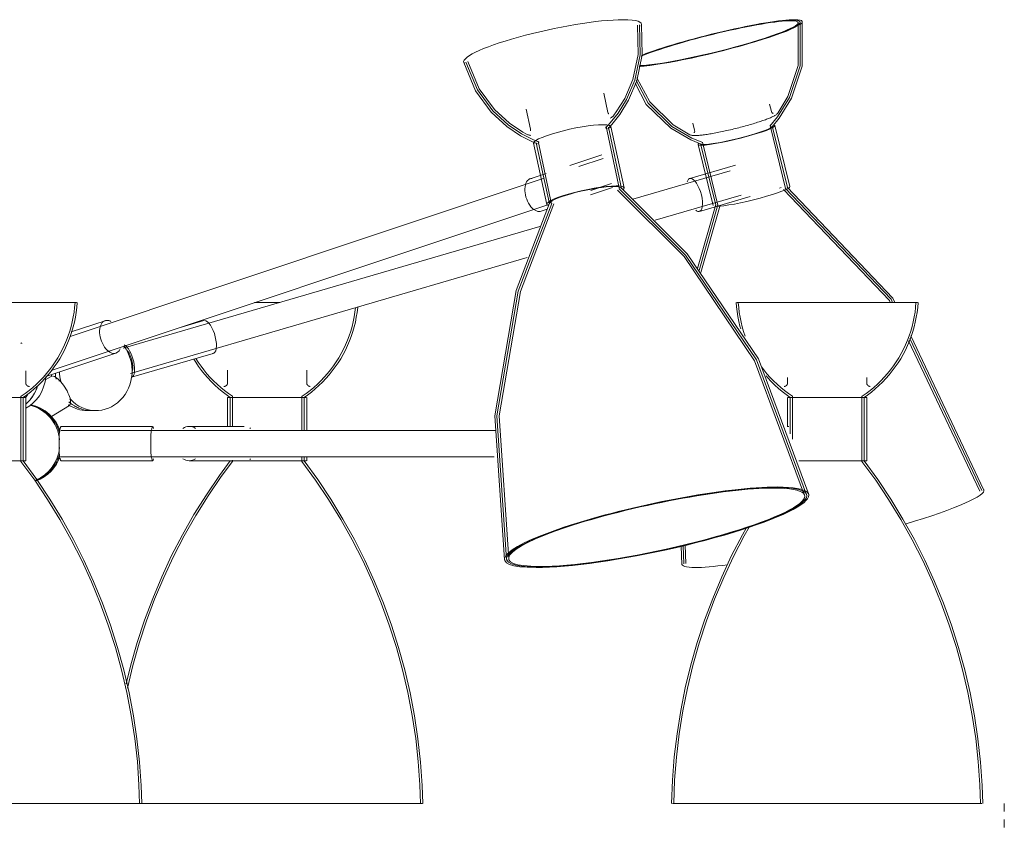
# Model space of a CAD drawing. Header units: millimetres. Extents: x 5752 to 11379, y 522 to 7258.
# Tile 5 of 15: x 6820 to 7194, y 835 to 1140. Entities that reach past the tile are written whole.
import ezdxf

# ---------------------------------------------------------------- set-up
doc = ezdxf.new("R2010")
doc.units = ezdxf.units.MM
doc.linetypes.add('Dash', pattern=[6, 3, -3])
doc.layers.add('A-ANNO-DIMS', color=7, linetype='Dash', lineweight=9, true_color=0xd2d2d2)
doc.layers.add('E-LITE-EQPM', color=7, linetype='Continuous', lineweight=20)

# ---------------------------------------------------------------- blocks, each defined once
blk = doc.blocks.new('20047 - 20047 RETRO Copper pendant lamp 12L-458346-Alzado_PDF')
at = {"layer": 'E-LITE-EQPM'}
for p, q in [((7043.21, 1105), (7041.62, 1112.38)), ((7012.26, 1106.23), (7013.88, 1098.69)), ((7105.24, 1105.42), (7104.56, 1108.16)), ((7047.65, 1075.82), (7042.52, 1099.67)), ((7048.37, 1076.24), (7043.39, 1099.43)), ((7049.35, 1076.45), (7044.36, 1099.64)), ((7075.45, 1100.91), (7076.11, 1098.26)), ((7110.57, 1076.19), (7104.71, 1100.05)), ((7111.29, 1076.64), (7105.58, 1099.83)), ((7112.26, 1076.88), (7106.56, 1100.06)), ((7015.04, 1093.33), (7020.02, 1070.15)), ((7016.01, 1093.54), (7021, 1070.36)), ((7016.71, 1094.12), (7021.84, 1070.26)), ((7077.42, 1092.9), (7083.12, 1069.72)), ((7078.39, 1093.14), (7084.1, 1069.96)), ((7079.07, 1093.74), (7084.94, 1069.89)), ((7040.88, 1088.95), (7028.76, 1084.9)), ((7041.36, 1087.53), (7032.19, 1084.47)), ((7091.56, 1085.01), (7074.28, 1079.96)), ((7019, 1080.06), (6839.2, 1020.05)), ((7019.8, 1081.91), (7013.74, 1079.89)), ((7089.54, 1082.86), (7052.72, 1072.11)), ((7036.58, 1073.81), (7045, 1076.62)), ((7036.7, 1075.43), (7044.52, 1078.04)), ((7108.27, 1076.35), (7108.95, 1076.54)), ((7061.11, 1064.14), (7093.82, 1073.69)), ((7077.92, 1067.49), (7097.13, 1073.09)), ((6832.05, 1007.12), (7020.83, 1070.13)), ((7017.86, 1067.56), (7020.22, 1068.35)), ((7077.19, 1045.87), (7084.11, 1070.08)), ((7077.81, 1045.09), (7084.95, 1070)), ((7077.81, 1045.09), (7084.95, 1070)), ((7078.43, 1044.31), (7085.79, 1069.92)), ((7017.35, 1061.78), (6859.27, 1015.63)), ((6862.08, 1006.03), (7012.63, 1049.99)), ((6773.1, 1032.95), (6821.07, 1032.95)), ((6821.07, 1032.95), (6841.65, 1032.95)), ((6909.12, 1032.95), (6918.7, 1032.95)), ((7092.1, 1032.95), (7160.64, 1032.95)), ((6852.46, 1026.06), (6839.63, 1021.77)), ((6889.88, 1026.13), (6880.58, 1023.41)), ((7185.86, 961.83), (7158.09, 1020.32)), ((7184.31, 961.45), (7157.28, 1018.36)), ((7185.08, 961.64), (7157.68, 1019.34)), ((7185.08, 961.64), (7157.68, 1019.34)), ((6829.94, 1004.84), (6856.57, 1013.72)), ((6862.5, 1004.59), (6893.52, 1013.65)), ((6822.37, 1002.5), (6822.37, 1007.08)), ((6831.99, 1004.95), (6829.8, 1003.57)), ((6898.95, 1007.3), (6898.95, 1002.5)), ((6928.95, 1002.5), (6928.95, 1007.34)), ((6834.98, 1003.19), (6835.64, 1003.19)), ((6835.64, 1003.19), (6835.28, 1002.96)), ((7111.37, 1004.57), (7111.37, 1002.5)), ((7141.37, 1002.5), (7141.37, 1004.56)), ((6820.57, 972.68), (6820.57, 997.38)), ((6900.75, 997.38), (6900.75, 985.76)), ((6927.15, 984.45), (6927.15, 997.38)), ((7113.17, 997.38), (7113.17, 981.08)), ((7139.57, 972.68), (7139.57, 997.38)), ((6822.37, 996.95), (6813.33, 996.95)), ((6821.37, 972.95), (6821.37, 996.95)), ((6822.37, 972.95), (6822.37, 996.95)), ((6832.12, 989.67), (6838.92, 993.95)), ((6839.04, 996.08), (6839.31, 996.26)), ((6898.95, 996.95), (6898.95, 985.95)), ((6905.01, 996.95), (6898.95, 996.95)), ((6899.95, 996.95), (6899.95, 985.95)), ((6928.79, 996.95), (6905.01, 996.95)), ((6927.95, 984.45), (6927.95, 996.95)), ((6928.95, 984.45), (6928.95, 996.95)), ((7111.37, 996.95), (7111.37, 985.81)), ((7141.27, 996.95), (7111.47, 996.95)), ((7112.37, 996.95), (7112.37, 983.18)), ((7140.37, 972.95), (7140.37, 996.95)), ((7141.37, 996.95), (7141.27, 996.95)), ((7141.37, 972.95), (7141.37, 996.95)), ((6845.79, 991.95), (6847.38, 991.95)), ((6847.38, 991.95), (6848.96, 991.95)), ((6835.45, 984.45), (6835.25, 984.45)), ((6870.52, 985.95), (6835.75, 985.95)), ((7000.49, 984.45), (6835.75, 984.45)), ((6905.26, 985.95), (6884.39, 985.95)), ((7111.9, 985.95), (7111.32, 985.95)), ((6813.33, 972.95), (6822.37, 972.95)), ((6835.25, 974.45), (6835.45, 974.45)), ((6835.75, 974.45), (7000.09, 974.45)), ((6835.75, 972.95), (6870.52, 972.95)), ((6884.39, 972.95), (6905.26, 972.95)), ((6900.75, 973.14), (6900.75, 972.68)), ((6905.01, 972.95), (6928.79, 972.95)), ((6927.15, 972.68), (6927.15, 974.45)), ((6927.95, 972.95), (6927.95, 974.45)), ((6928.95, 972.95), (6928.95, 974.45)), ((7115.57, 972.95), (7141.27, 972.95)), ((7141.27, 972.95), (7141.37, 972.95)), ((7071.28, 933.65), (7071.01, 940.56)), ((7072.05, 933.84), (7071.78, 940.73)), ((7072.05, 933.84), (7071.78, 940.73)), ((7072.83, 934.03), (7072.56, 940.89)), ((6830.8, 842.95), (6748.42, 842.95)), ((6866.33, 842.95), (6830.8, 842.95)), ((6878.77, 842.95), (6866.04, 842.95)), ((6972.92, 842.95), (6878.77, 842.95)), ((7184.98, 842.95), (7067.72, 842.95)), ((7185.02, 842.95), (7184.98, 842.95))]:
    blk.add_line(p, q, dxfattribs=at)
at = {"layer": 'E-LITE-EQPM', "flags": 128}
for points in [[(7116.17, 1139.28), (7116.14, 1122.71), (7112.15, 1110.73), (7107.57, 1103.33), (7104.6, 1099.8)], [(7116.17, 1139.28), (7116.14, 1122.71), (7112.15, 1110.73), (7107.57, 1103.33), (7104.6, 1099.8)], [(7116.94, 1139.47), (7116.93, 1122.61), (7112.88, 1110.4), (7108.22, 1102.86), (7105.48, 1099.57)], [(7055.17, 1138.29), (7055.46, 1126.91), (7053.43, 1117.27), (7050.32, 1109.97), (7047.06, 1104.74), (7044.08, 1101.04), (7042.26, 1099.12)], [(7055.17, 1138.29), (7055.46, 1126.91), (7053.43, 1117.27), (7050.32, 1109.97), (7047.06, 1104.74), (7044.08, 1101.04), (7042.26, 1099.12)], [(7055.96, 1138.46), (7056.26, 1126.88), (7054.2, 1117.05), (7051.04, 1109.62), (7047.72, 1104.29), (7044.68, 1100.51), (7043.12, 1098.86)], [(7054.39, 1138.12), (7054.66, 1126.95), (7052.66, 1117.48), (7049.6, 1110.32), (7046.4, 1105.19), (7045.46, 1103.94)], [(7115.39, 1139.09), (7115.34, 1122.82), (7111.42, 1111.06), (7107.61, 1104.73)], [(6990.07, 1124.29), (6994.42, 1113.99), (7000.14, 1106.18), (7005.87, 1100.91), (7010.89, 1097.55), (7012.27, 1096.8)], [(6988.5, 1123.95), (6992.99, 1113.27), (6998.91, 1105.16), (7004.84, 1099.68), (7010.06, 1096.19), (7014.38, 1094), (7016.49, 1093.13)], [(6989.29, 1124.12), (6993.71, 1113.63), (6999.52, 1105.67), (7005.35, 1100.3), (7010.48, 1096.87), (7014.72, 1094.72), (7017.17, 1093.73)], [(6989.29, 1124.12), (6993.71, 1113.63), (6999.52, 1105.67), (7005.35, 1100.3), (7010.48, 1096.87), (7014.72, 1094.72), (7017.17, 1093.73)], [(7053.87, 1117.19), (7058.43, 1108.52), (7067.52, 1099.75), (7075.01, 1095.32), (7079.28, 1093.58)], [(7053.87, 1117.19), (7058.43, 1108.52), (7067.52, 1099.75), (7075.01, 1095.32), (7079.28, 1093.58)], [(7054.23, 1118.2), (7059.09, 1108.99), (7068.02, 1100.38), (7074.33, 1096.54)], [(7053.52, 1116.17), (7057.78, 1108.06), (7067.03, 1099.12), (7074.65, 1094.6), (7078.61, 1092.96)], [(7043.21, 1105), (7043.29, 1104.76), (7043.4, 1104.6), (7043.49, 1104.5), (7043.54, 1104.47), (7043.55, 1104.46)], [(7045.46, 1103.94), (7045.27, 1103.71), (7045.06, 1103.51), (7044.83, 1103.32), (7044.6, 1103.14), (7044.34, 1102.97), (7044.07, 1102.8)], [(7107.61, 1104.73), (7107.42, 1104.49), (7107.22, 1104.31), (7107.02, 1104.15), (7106.81, 1104), (7106.59, 1103.87), (7106.35, 1103.73), (7106.1, 1103.59), (7105.83, 1103.45), (7105.53, 1103.31), (7105.22, 1103.17), (7104.89, 1103.03), (7104.54, 1102.88), (7104.17, 1102.73), (7103.77, 1102.58), (7103.36, 1102.42), (7102.94, 1102.26), (7102.49, 1102.1), (7102.03, 1101.94), (7101.55, 1101.78), (7101.05, 1101.61), (7100.54, 1101.44), (7100.01, 1101.27), (7099.47, 1101.1), (7098.92, 1100.93), (7098.35, 1100.76), (7097.77, 1100.59), (7097.18, 1100.42), (7096.59, 1100.25), (7095.98, 1100.08), (7095.37, 1099.91), (7094.74, 1099.74), (7094.12, 1099.57), (7093.49, 1099.41), (7092.85, 1099.24), (7092.21, 1099.08), (7091.57, 1098.92), (7090.93, 1098.76), (7090.29, 1098.61), (7089.65, 1098.46), (7089.01, 1098.31), (7088.38, 1098.17), (7087.75, 1098.03), (7087.12, 1097.89), (7086.5, 1097.76), (7085.89, 1097.63), (7085.28, 1097.51), (7084.69, 1097.39), (7084.1, 1097.27), (7083.52, 1097.16), (7082.96, 1097.06), (7082.41, 1096.96), (7081.87, 1096.87), (7081.34, 1096.78), (7080.83, 1096.7), (7080.34, 1096.63), (7079.86, 1096.56), (7079.4, 1096.5), (7078.95, 1096.44), (7078.53, 1096.39), (7078.12, 1096.35), (7077.73, 1096.31), (7077.36, 1096.28), (7077, 1096.26), (7076.67, 1096.25), (7076.35, 1096.24), (7076.16, 1096.24)], [(7105.24, 1105.42), (7105.42, 1105.03), (7105.64, 1104.79), (7105.79, 1104.69), (7105.86, 1104.66)], [(7013.88, 1098.69), (7013.9, 1098.44), (7013.87, 1098.25), (7013.83, 1098.12), (7013.8, 1098.07), (7013.79, 1098.06)], [(7076.11, 1098.26), (7076.13, 1097.82), (7076.04, 1097.52), (7075.95, 1097.36), (7075.91, 1097.3)], [(7012.27, 1096.8), (7012.54, 1096.67), (7012.81, 1096.57), (7013.09, 1096.49), (7013.38, 1096.43), (7013.69, 1096.37), (7014, 1096.33)], [(7074.33, 1096.54), (7074.61, 1096.43), (7074.86, 1096.35), (7075.12, 1096.3), (7075.37, 1096.27), (7075.63, 1096.25), (7075.9, 1096.24), (7076.16, 1096.24)], [(7118.59, 959.99), (7099.55, 1011.18), (7072.7, 1050.96), (7047.5, 1076.03)], [(7118.59, 959.99), (7099.55, 1011.18), (7072.7, 1050.96), (7047.5, 1076.03)], [(7119.37, 960.16), (7100.27, 1011.54), (7073.32, 1051.47), (7048.22, 1076.47)], [(7150.34, 1032.95), (7149.97, 1033.74), (7109.8, 1075.83)], [(7151.22, 1032.95), (7150.62, 1034.2), (7110.51, 1076.29)], [(7151.22, 1032.95), (7150.62, 1034.2), (7110.51, 1076.29)], [(7152.09, 1032.95), (7151.28, 1034.66), (7111.22, 1076.74)], [(7117.81, 959.82), (7098.84, 1010.82), (7072.09, 1050.45), (7046.79, 1075.59)], [(7004.01, 935.35), (7000.3, 990.03), (7008.44, 1037.52), (7021.04, 1070.63)], [(7004.79, 935.51), (7001.1, 990), (7009.21, 1037.31), (7021.88, 1070.52)], [(7004.79, 935.51), (7001.1, 990), (7009.21, 1037.31), (7021.88, 1070.52)], [(7005.58, 935.68), (7001.9, 989.96), (7009.99, 1037.1), (7022.71, 1070.41)], [(6841.07, 1032.95), (6840.92, 1031.11), (6840.7, 1029.28), (6840.4, 1027.46), (6840.03, 1025.65), (6839.59, 1023.86), (6839.08, 1022.09), (6838.49, 1020.34), (6837.84, 1018.61), (6837.12, 1016.91), (6836.33, 1015.24), (6835.48, 1013.61), (6834.56, 1012.01), (6833.58, 1010.45), (6832.53, 1008.93), (6831.43, 1007.45), (6830.26, 1006.01), (6829.05, 1004.63), (6827.77, 1003.29), (6826.45, 1002.01), (6825.07, 1000.78), (6823.65, 999.61), (6822.18, 998.49), (6820.66, 997.44), (6820.57, 997.38)], [(6841.87, 1032.95), (6841.72, 1031.08), (6841.5, 1029.21), (6841.2, 1027.36), (6840.82, 1025.52), (6840.38, 1023.7), (6839.86, 1021.9), (6839.27, 1020.11), (6838.6, 1018.36), (6837.87, 1016.63), (6837.07, 1014.93), (6836.2, 1013.27), (6835.27, 1011.64), (6834.27, 1010.05), (6833.21, 1008.5), (6832.09, 1006.99), (6830.91, 1005.54), (6829.67, 1004.12), (6828.37, 1002.76), (6827.03, 1001.46), (6825.63, 1000.21), (6824.18, 999.01), (6822.69, 997.87), (6821.37, 996.95)], [(6947.49, 1031), (6947.27, 1029.28), (6946.98, 1027.46), (6946.61, 1025.65), (6946.17, 1023.86), (6945.65, 1022.09), (6945.07, 1020.34), (6944.42, 1018.61), (6943.7, 1016.91), (6942.91, 1015.24), (6942.05, 1013.61), (6941.13, 1012.01), (6940.15, 1010.45), (6939.11, 1008.93), (6938, 1007.45), (6936.84, 1006.01), (6935.62, 1004.63), (6934.35, 1003.29), (6933.02, 1002.01), (6931.65, 1000.78), (6930.22, 999.61), (6928.75, 998.49), (6927.24, 997.44), (6927.15, 997.38)], [(6948.3, 1031.08), (6948.07, 1029.21), (6947.77, 1027.36), (6947.4, 1025.52), (6946.95, 1023.7), (6946.43, 1021.9), (6945.84, 1020.11), (6945.18, 1018.36), (6944.45, 1016.63), (6943.65, 1014.93), (6942.78, 1013.27), (6941.85, 1011.64), (6940.85, 1010.05), (6939.79, 1008.5), (6938.66, 1006.99), (6937.48, 1005.54), (6936.25, 1004.12), (6934.95, 1002.76), (6933.6, 1001.46), (6932.21, 1000.21), (6930.76, 999.01), (6929.26, 997.87), (6927.95, 996.95)], [(7093.59, 1022.93), (7093.3, 1023.96), (7092.86, 1025.79), (7092.5, 1027.63), (7092.21, 1029.48), (7092, 1031.35), (7091.87, 1032.95)], [(7095.29, 1020.23), (7094.7, 1021.98), (7094.18, 1023.75), (7093.74, 1025.55), (7093.36, 1027.35), (7093.06, 1029.17), (7092.83, 1031), (7092.68, 1032.84), (7092.67, 1032.95)], [(7160.07, 1032.95), (7159.92, 1031.11), (7159.7, 1029.28), (7159.4, 1027.46), (7159.03, 1025.65), (7158.59, 1023.86), (7158.08, 1022.09), (7157.49, 1020.34), (7156.84, 1018.61), (7156.12, 1016.91), (7155.33, 1015.24), (7154.48, 1013.61), (7153.56, 1012.01), (7152.57, 1010.45), (7151.53, 1008.93), (7150.42, 1007.45), (7149.26, 1006.01), (7148.04, 1004.63), (7146.77, 1003.29), (7145.44, 1002.01), (7144.07, 1000.78), (7142.64, 999.61), (7141.17, 998.49), (7139.66, 997.44), (7139.57, 997.38)], [(7160.87, 1032.95), (7160.72, 1031.08), (7160.5, 1029.21), (7160.2, 1027.36), (7159.82, 1025.52), (7159.37, 1023.7), (7158.85, 1021.9), (7158.26, 1020.11), (7157.6, 1018.36), (7156.87, 1016.63), (7156.07, 1014.93), (7155.2, 1013.27), (7154.27, 1011.64), (7153.27, 1010.05), (7152.21, 1008.5), (7151.09, 1006.99), (7149.91, 1005.54), (7148.67, 1004.12), (7147.37, 1002.76), (7146.03, 1001.46), (7144.63, 1000.21), (7143.18, 999.01), (7141.69, 997.87), (7140.37, 996.95)], [(6820.45, 1017.65), (6820.55, 1017.62), (6820.65, 1017.59), (6820.75, 1017.55), (6820.85, 1017.5), (6820.94, 1017.46)], [(6899.95, 996.95), (6898.42, 998.03), (6896.93, 999.18), (6895.49, 1000.38), (6894.1, 1001.64), (6892.76, 1002.96), (6891.47, 1004.33), (6890.24, 1005.74), (6889.07, 1007.21), (6887.96, 1008.72), (6886.91, 1010.28), (6886.13, 1011.53)], [(6900.75, 997.38), (6899.23, 998.43), (6897.76, 999.54), (6896.34, 1000.71), (6894.96, 1001.94), (6893.63, 1003.22), (6892.35, 1004.55), (6891.13, 1005.93), (6889.96, 1007.36), (6888.86, 1008.84), (6887.81, 1010.36), (6886.92, 1011.76)], [(7113.17, 997.38), (7111.66, 998.43), (7110.18, 999.54), (7108.76, 1000.71), (7107.38, 1001.94), (7106.05, 1003.22), (7104.77, 1004.55), (7103.55, 1005.93), (7102.39, 1007.36), (7101.5, 1008.55)], [(7112.37, 996.95), (7110.84, 998.03), (7109.35, 999.18), (7107.91, 1000.38), (7106.52, 1001.64), (7105.18, 1002.96), (7103.89, 1004.33), (7103.21, 1005.12)], [(6822.37, 1002.5), (6822.38, 1002.44), (6822.38, 1002.39), (6822.38, 1002.33), (6822.39, 1002.28), (6822.4, 1002.23), (6822.41, 1002.17), (6822.43, 1002.12), (6822.44, 1002.07), (6822.46, 1002.02), (6822.48, 1001.97), (6822.5, 1001.92), (6822.53, 1001.87), (6822.56, 1001.82), (6822.58, 1001.77), (6822.61, 1001.73), (6822.65, 1001.68), (6822.68, 1001.64), (6822.71, 1001.6), (6822.75, 1001.56), (6822.79, 1001.52), (6822.83, 1001.48), (6822.87, 1001.44), (6822.91, 1001.41), (6822.96, 1001.38), (6823, 1001.35), (6823.05, 1001.32), (6823.1, 1001.29), (6823.15, 1001.27), (6823.2, 1001.24), (6823.25, 1001.22), (6823.3, 1001.2), (6823.35, 1001.19), (6823.4, 1001.17), (6823.46, 1001.16), (6823.51, 1001.15), (6823.56, 1001.14), (6823.62, 1001.14), (6823.67, 1001.13), (6823.73, 1001.13), (6823.74, 1001.13)], [(6897.58, 1001.13), (6897.64, 1001.13), (6897.69, 1001.13), (6897.75, 1001.14), (6897.8, 1001.15), (6897.85, 1001.16), (6897.91, 1001.17), (6897.96, 1001.18), (6898.01, 1001.2), (6898.06, 1001.22), (6898.11, 1001.24), (6898.16, 1001.26), (6898.21, 1001.28), (6898.26, 1001.31), (6898.31, 1001.34), (6898.35, 1001.37), (6898.4, 1001.4), (6898.44, 1001.43), (6898.48, 1001.47), (6898.52, 1001.51), (6898.56, 1001.54), (6898.6, 1001.58), (6898.64, 1001.63), (6898.67, 1001.67), (6898.7, 1001.71), (6898.73, 1001.76), (6898.76, 1001.81), (6898.79, 1001.85), (6898.81, 1001.9), (6898.84, 1001.95), (6898.86, 1002), (6898.88, 1002.05), (6898.89, 1002.11), (6898.91, 1002.16), (6898.92, 1002.21), (6898.93, 1002.27), (6898.94, 1002.32), (6898.94, 1002.37), (6898.95, 1002.43), (6898.95, 1002.48), (6898.95, 1002.5)], [(6928.95, 1002.5), (6928.95, 1002.44), (6928.95, 1002.39), (6928.96, 1002.33), (6928.97, 1002.28), (6928.98, 1002.23), (6928.99, 1002.17), (6929, 1002.12), (6929.02, 1002.07), (6929.04, 1002.02), (6929.06, 1001.97), (6929.08, 1001.92), (6929.11, 1001.87), (6929.13, 1001.82), (6929.16, 1001.77), (6929.19, 1001.73), (6929.22, 1001.68), (6929.25, 1001.64), (6929.29, 1001.6), (6929.33, 1001.56), (6929.37, 1001.52), (6929.41, 1001.48), (6929.45, 1001.44), (6929.49, 1001.41), (6929.53, 1001.38), (6929.58, 1001.35), (6929.63, 1001.32), (6929.67, 1001.29), (6929.72, 1001.27), (6929.77, 1001.24), (6929.82, 1001.22), (6929.87, 1001.2), (6929.93, 1001.19), (6929.98, 1001.17), (6930.03, 1001.16), (6930.09, 1001.15), (6930.14, 1001.14), (6930.19, 1001.14), (6930.25, 1001.13), (6930.3, 1001.13), (6930.32, 1001.13)], [(7110.06, 1001.13), (7110.11, 1001.13), (7110.17, 1001.14), (7110.22, 1001.15), (7110.28, 1001.16), (7110.33, 1001.17), (7110.38, 1001.18), (7110.43, 1001.2), (7110.49, 1001.22), (7110.54, 1001.24), (7110.59, 1001.26), (7110.64, 1001.28), (7110.68, 1001.31), (7110.73, 1001.34), (7110.78, 1001.37), (7110.82, 1001.4), (7110.86, 1001.43), (7110.91, 1001.47), (7110.95, 1001.51), (7110.99, 1001.54), (7111.02, 1001.58), (7111.06, 1001.63), (7111.09, 1001.67), (7111.12, 1001.71), (7111.16, 1001.76), (7111.18, 1001.81), (7111.21, 1001.85), (7111.24, 1001.9), (7111.26, 1001.95), (7111.28, 1002), (7111.3, 1002.05), (7111.31, 1002.11), (7111.33, 1002.16), (7111.34, 1002.21), (7111.35, 1002.27), (7111.36, 1002.32), (7111.37, 1002.37), (7111.37, 1002.43), (7111.37, 1002.48), (7111.37, 1002.5)], [(7141.37, 1002.5), (7141.37, 1002.44), (7141.38, 1002.39), (7141.38, 1002.33), (7141.39, 1002.28), (7141.4, 1002.23), (7141.41, 1002.17), (7141.43, 1002.12), (7141.44, 1002.07), (7141.46, 1002.02), (7141.48, 1001.97), (7141.5, 1001.92), (7141.53, 1001.87), (7141.55, 1001.82), (7141.58, 1001.77), (7141.61, 1001.73), (7141.64, 1001.68), (7141.68, 1001.64), (7141.71, 1001.6), (7141.75, 1001.56), (7141.79, 1001.52), (7141.83, 1001.48), (7141.87, 1001.44), (7141.91, 1001.41), (7141.96, 1001.38), (7142, 1001.35), (7142.05, 1001.32), (7142.1, 1001.29), (7142.14, 1001.27), (7142.19, 1001.24), (7142.24, 1001.22), (7142.3, 1001.2), (7142.35, 1001.19), (7142.4, 1001.17), (7142.45, 1001.16), (7142.51, 1001.15), (7142.56, 1001.14), (7142.62, 1001.14), (7142.67, 1001.13), (7142.73, 1001.13), (7142.74, 1001.13)], [(6820.57, 972.68), (6825.78, 965.54), (6830.69, 958.2), (6835.31, 950.68), (6839.62, 942.97), (6843.62, 935.09), (6847.3, 927.06), (6850.66, 918.9), (6853.69, 910.6), (6856.39, 902.19), (6858.74, 893.67), (6860.76, 885.08), (6862.42, 876.4), (6863.74, 867.67), (6864.71, 858.89), (6865.33, 850.08), (6865.57, 842.95)], [(6821.37, 972.95), (6826.59, 965.78), (6831.51, 958.41), (6836.14, 950.85), (6840.45, 943.11), (6844.46, 935.2), (6848.14, 927.14), (6851.51, 918.93), (6854.54, 910.6), (6857.23, 902.16), (6859.58, 893.61), (6861.59, 884.98), (6863.26, 876.27), (6864.57, 867.5), (6865.54, 858.69), (6866.14, 849.85), (6866.37, 842.95)], [(6860.5, 888.37), (6862.23, 895.51), (6864.66, 904.03), (6867.43, 912.46), (6870.53, 920.76), (6873.97, 928.93), (6877.72, 936.96), (6881.8, 944.83), (6886.19, 952.54), (6890.88, 960.06), (6895.87, 967.38), (6899.95, 972.95)], [(6860.93, 886.74), (6863.01, 895.32), (6865.43, 903.81), (6868.19, 912.2), (6871.28, 920.48), (6874.7, 928.62), (6878.45, 936.62), (6882.51, 944.46), (6886.88, 952.14), (6891.55, 959.63), (6896.53, 966.93), (6900.75, 972.68)], [(6927.15, 972.68), (6932.35, 965.54), (6937.27, 958.2), (6941.89, 950.68), (6946.2, 942.97), (6950.2, 935.09), (6953.88, 927.06), (6957.24, 918.9), (6960.27, 910.6), (6962.96, 902.19), (6965.32, 893.67), (6967.33, 885.08), (6969, 876.4), (6970.32, 867.67), (6971.29, 858.89), (6971.91, 850.08), (6972.15, 842.95)], [(6927.95, 972.95), (6933.16, 965.78), (6938.09, 958.41), (6942.71, 950.85), (6947.03, 943.11), (6951.04, 935.2), (6954.72, 927.14), (6958.08, 918.93), (6961.11, 910.6), (6963.81, 902.16), (6966.16, 893.61), (6968.17, 884.98), (6969.83, 876.27), (6971.15, 867.5), (6972.11, 858.69), (6972.72, 849.85), (6972.95, 842.95)], [(7139.57, 972.68), (7144.78, 965.54), (7149.69, 958.2), (7154.31, 950.68), (7158.62, 942.97), (7162.62, 935.09), (7166.3, 927.06), (7169.66, 918.9), (7172.69, 910.6), (7175.38, 902.19), (7177.74, 893.67), (7179.75, 885.08), (7181.42, 876.4), (7182.74, 867.67), (7183.71, 858.89), (7184.33, 850.08), (7184.57, 842.95)], [(7140.37, 972.95), (7145.59, 965.78), (7150.51, 958.41), (7155.13, 950.85), (7159.45, 943.11), (7163.46, 935.2), (7167.14, 927.14), (7170.5, 918.93), (7173.53, 910.6), (7176.23, 902.16), (7178.58, 893.61), (7180.59, 884.98), (7182.26, 876.27), (7183.57, 867.5), (7184.53, 858.69), (7185.14, 849.85), (7185.37, 842.95)], [(7067.37, 842.95), (7067.71, 851.81), (7068.39, 860.65), (7069.43, 869.45), (7070.83, 878.2), (7072.57, 886.89), (7074.65, 895.51), (7077.08, 904.03), (7079.85, 912.46), (7082.96, 920.76), (7086.39, 928.93), (7090.15, 936.96), (7094.22, 944.83), (7095.67, 947.37)], [(7068.17, 842.95), (7068.51, 851.78), (7069.19, 860.58), (7070.23, 869.35), (7071.62, 878.08), (7073.35, 886.74), (7075.43, 895.32), (7077.85, 903.81), (7080.61, 912.2), (7083.7, 920.48), (7087.13, 928.62), (7090.87, 936.62), (7094.93, 944.46), (7096.79, 947.73)]]:
    blk.add_lwpolyline(points, dxfattribs=at)
at = {"layer": 'E-LITE-EQPM'}
for centre, major_axis, ratio, start_param, end_param in [((7022.22, 1131.26), (33.73, 7.26), 0.154332, 0.622364, 3.240358), ((7022.22, 1131.26), (33.73, 7.26), 0.154332, 6.155142, 6.905549), ((7083.44, 1131.26), (33.5, 8.24), 0.10277, 3.680722, 6.679026), ((7083.44, 1131.26), (31.95, 7.86), 0.10277, 3.606229, 6.679026), ((7083.44, 1131.26), (31.95, 7.86), 0.10277, 0.395841, 2.587398), ((7083.44, 1131.26), (32.72, 8.05), 0.10277, 0.395841, 2.542126), ((7083.44, 1131.26), (32.72, 8.05), 0.10277, 0.395841, 2.542126), ((7083.44, 1131.26), (33.5, 8.24), 0.10277, 0.395841, 2.490236), ((7083.44, 1131.26), (32.72, 8.05), 0.10277, 5.377817, 6.679026), ((7083.44, 1131.26), (32.72, 8.05), 0.10277, 5.377817, 6.679026), ((7083.44, 1131.26), (32.72, 8.05), 0.10277, 3.644363, 5.370029), ((7083.44, 1131.26), (32.72, 8.05), 0.10277, 3.644363, 5.370029), ((7029.7, 1096.48), (14.66, 3.15), 0.154332, 0.622364, 3.25758), ((7029.7, 1096.48), (14.66, 3.15), 0.154332, 6.120151, 6.905549), ((7091.99, 1096.48), (14.57, 3.58), 0.10277, 3.537433, 6.497402), ((7091.99, 1096.48), (13.59, 3.34), 0.10277, 3.537433, 6.286327), ((7091.99, 1096.48), (14.57, 3.58), 0.10277, 2.904532, 3.537433), ((7091.99, 1096.48), (13.59, 3.34), 0.10277, 3.144734, 3.537433), ((7015.8, 1073.72), (-2.06, 6.17), 0.575973, 6.093253, 9.234846), ((7076.1, 1073.72), (-1.82, 6.24), 0.383542, 6.171674, 6.825058), ((7076.1, 1073.72), (-1.82, 6.24), 0.383542, 3.030082, 6.171674), ((7034.69, 1073.3), (14.66, 3.15), 0.154332, 0.622364, 3.371257), ((7034.69, 1073.3), (13.69, 2.94), 0.154332, 0.622364, 3.022858), ((7034.69, 1073.3), (13.69, 2.94), 0.154332, 0, 0.622364), ((7034.69, 1073.3), (14.66, 3.15), 0.154332, 6.035079, 6.905549), ((7097.69, 1073.3), (14.57, 3.58), 0.10277, 3.537433, 6.286327), ((7015.8, 1073.72), (-2.06, 6.17), 0.575973, 2.951661, 3.141593), ((7076.1, 1073.72), (-1.82, 6.24), 0.383542, 2.625271, 3.030082), ((6854.51, 1019.89), (-2.06, 6.17), 0.575973, 6.093253, 9.234846), ((6854.51, 1019.89), (-2.06, 6.17), 0.575973, 5.730667, 6.093253), ((6891.7, 1019.89), (-1.82, 6.24), 0.383542, 3.030082, 6.171674), ((6848.96, 1006.95), (0, 15), 0.917787, 2.364328, 5.399189), ((6860.67, 1010.83), (-1.82, 6.24), 0.383542, 3.141593, 5.955545), ((6854.51, 1019.89), (-2.06, 6.17), 0.575973, 2.951661, 3.725759), ((6860.67, 1010.83), (-1.4, 4.8), 0.383542, 3.655157, 5.60274), ((6818.13, 1006.95), (0, 15), 0.802768, 3.505119, 4.570173), ((6845.79, 1006.95), (0, 15), 0.917787, 1.654791, 1.705801), ((6835.45, 999.45), (-3.46, 5.5), 0.343875, 2.928555, 6.070148), ((6847.38, 1006.95), (0, 15), 0.917787, 1.62043, 1.773408), ((6847.38, 1006.95), (0, 15), 0.917787, 1.620275, 1.772811), ((6848.96, 1006.95), (0, 15), 0.917787, 1.585866, 1.824462), ((6815.74, 1006.95), (0, 15), 0.802768, 3.729366, 4.323412), ((6815.74, 1006.95), (0, 15), 0.802768, 4.191748, 4.323443), ((6813.36, 1006.95), (0, 15), 0.802768, 3.978374, 4.097409), ((6815.74, 1006.95), (0, 15), 0.802768, 3.728933, 4.181263), ((6820.39, 979.45), (0, 15), 0.993363, 4.809673, 6.031496), ((6821.31, 979.45), (0, 15), 0.993363, 5.031354, 6.081593), ((6820.85, 979.45), (0, 15), 0.993363, 6.026562, 6.050381), ((6820.85, 979.45), (0, 15), 0.993363, 5.892314, 6.019168), ((6845.79, 1006.95), (0, 15), 0.917787, 2.585642, 3.137896), ((6847.38, 1006.95), (0, 15), 0.917787, 2.46611, 2.615776), ((6847.38, 1006.95), (0, 15), 0.917787, 2.466254, 2.545829), ((6847.38, 1006.95), (0, 15), 0.917787, 2.625388, 2.751139), ((6820.85, 979.45), (0, 15), 0.993363, 5.765502, 5.892356), ((6820.85, 979.45), (0, 15), 0.993363, 5.631254, 5.758108), ((6820.85, 979.45), (0, 15), 0.993363, 5.504442, 5.631296), ((6820.85, 979.45), (0, 15), 0.993363, 5.370194, 5.497048), ((6847.38, 1006.95), (0, 15), 0.917787, 2.751084, 2.879652), ((6847.38, 1006.95), (0, 15), 0.917787, 2.879406, 3.067082), ((6847.38, 1006.95), (0, 15), 0.917787, 3.012144, 3.137896), ((6847.38, 1006.95), (0, 15), 0.917787, 3.141593, 3.147508), ((6820.85, 979.45), (0, 15), 0.993363, 5.243382, 5.370236), ((6820.85, 979.45), (0, 15), 0.993363, 5.109134, 5.235988), ((6820.85, 979.45), (0, 15), 0.993363, 4.982322, 5.109176), ((6835.75, 979.45), (0, 6.5), 0.115019, 0, 3.141593), ((6870.52, 979.45), (0, 6.5), 0.115019, 0, 3.141593), ((6870.52, 979.45), (0, 6.5), 0.115019, 5.799863, 6.283185), ((6884.39, 979.45), (0, 6.5), 0.802768, 0, 0.483322), ((6884.39, 979.45), (0, 6.5), 0.802768, 5.799863, 6.283185), ((6905.26, 979.45), (0, 6.5), 0.802768, 5.799863, 5.877078), ((6820.39, 979.45), (0, 15), 0.993363, 3.536369, 4.615879), ((6820.85, 979.45), (0, 15), 0.993363, 4.317073, 4.442456), ((6821.31, 979.45), (0, 15), 0.993363, 3.483516, 4.393424), ((6820.85, 979.45), (0, 15), 0.993363, 4.056013, 4.181396), ((6820.85, 979.45), (0, 15), 0.993363, 4.191748, 4.317131), ((6870.52, 979.45), (0, 6.5), 0.115019, 3.141593, 3.624915), ((6884.39, 979.45), (0, 6.5), 0.802768, 2.658271, 3.141593), ((6884.39, 979.45), (0, 6.5), 0.802768, 3.141593, 3.624915), ((6905.26, 979.45), (0, 6.5), 0.802768, 3.5477, 3.624915), ((6820.85, 979.45), (0, 15), 0.993363, 3.669628, 3.795011), ((6820.85, 979.45), (0, 15), 0.993363, 3.794953, 3.920336), ((6820.85, 979.45), (0, 15), 0.993363, 3.930688, 4.056071), ((6820.85, 979.45), (0, 15), 0.993363, 3.510021, 3.533951), ((6820.85, 979.45), (0, 15), 0.993363, 3.533893, 3.659276), ((7061.7, 947.73), (57.68, 12.41), 0.154332, 0.622364, 3.763956), ((7061.7, 947.73), (56.9, 12.24), 0.154332, 0.622364, 3.763956), ((7061.7, 947.73), (56.9, 12.24), 0.154332, 0.622364, 3.763956), ((7061.7, 947.73), (56.12, 12.07), 0.154332, 0.622364, 3.763956), ((7061.7, 947.73), (57.68, 12.41), 0.154332, 3.763956, 6.905549), ((7061.7, 947.73), (56.9, 12.24), 0.154332, 3.763956, 6.905549), ((7061.7, 947.73), (56.9, 12.24), 0.154332, 3.763956, 6.905549), ((7061.7, 947.73), (56.12, 12.07), 0.154332, 3.763956, 6.905549), ((7128.57, 947.73), (57.29, 14.09), 0.10277, 5.185606, 6.312426), ((7128.57, 947.73), (57.29, 14.09), 0.10277, 3.088634, 3.537433), ((7128.57, 947.73), (57.29, 14.09), 0.10277, 3.537433, 3.915023)]:
    blk.add_ellipse(centre, major_axis=major_axis, ratio=ratio, start_param=start_param, end_param=end_param, dxfattribs=at)

msp = doc.modelspace()

# ---------------------------------------------------------------- linework, layer by layer
at = {"layer": 'A-ANNO-DIMS'}
msp.add_line((7193.58, 842.95), (7193.58, 575.95), dxfattribs=at)

# ---------------------------------------------------------------- block references
at = {"layer": 'E-LITE-EQPM'}
msp.add_blockref('20047 - 20047 RETRO Copper pendant lamp 12L-458346-Alzado_PDF', (0, 0), dxfattribs=at)

doc.saveas('drawing.dxf')
